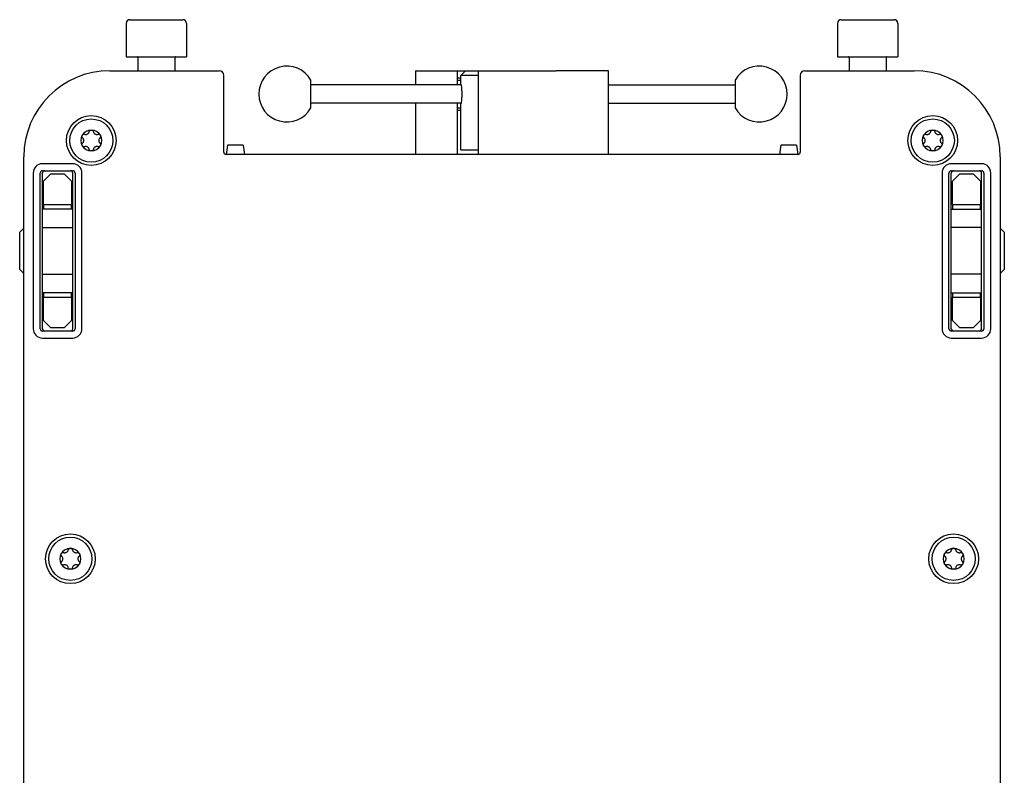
# Model space of a CAD drawing. Extents: x 1246 to 4096, y 1025 to 3267.
# Tile 34 of 44: x 2132 to 2344, y 3104 to 3267. Entities that reach past the tile are written whole.
import ezdxf

# ---------------------------------------------------------------- set-up
doc = ezdxf.new("R2010")
doc.units = 0
doc.layers.add('KF_VIDA_L_BOTTOM', color=7, linetype='CONTINUOUS')

# ---------------------------------------------------------------- blocks, each defined once
blk = doc.blocks.new('KF_VIDA_L_BOTTOM')
at = {"layer": 'KF_VIDA_L_BOTTOM'}
for p, q in [((-82.2, 341), (-70.8, 341)), ((70.8, 341), (82.2, 341)), ((-83, 340.2), (-83, 333)), ((-70, 340.2), (-70, 333)), ((70, 340.2), (70, 333)), ((83, 340.2), (83, 333)), ((-83, 333), (-70, 333)), ((-80.5, 332.9), (-80.5, 330)), ((-72.5, 332.9), (-72.5, 330)), ((70, 333), (83, 333)), ((72.5, 332.9), (72.5, 330)), ((80.5, 332.9), (80.5, 330)), ((-86.5, 330), (-63, 330)), ((-62, 312.5), (-62, 329)), ((-20.75, 330), (-20.25, 330)), ((-20.75, 330), (-20.75, 327)), ((-20.25, 330), (-12.25, 330)), ((-12.25, 330), (-11.75, 330)), ((-11.75, 327), (-11.75, 330)), ((-11.75, 330), (-10, 330)), ((-11.75, 328.5), (-11, 328.5)), ((-10, 330), (-11, 329)), ((-7.25, 329), (-11, 329)), ((-11, 327.1), (-11, 329)), ((-10, 330), (-7.25, 330)), ((-7.25, 330), (-6.75, 330)), ((-7.25, 330), (-7.25, 312)), ((-6.75, 330), (9.5, 330)), ((20.75, 330), (9.5, 330)), ((20.75, 312), (20.75, 330)), ((62, 329), (62, 312.5)), ((63, 330), (86.5, 330)), ((-43.25, 322.01), (-43.25, 327.99)), ((-10.98, 327), (-43.25, 327)), ((-11.75, 328), (-11, 328)), ((20.75, 327), (47.98, 327)), ((47.98, 327.99), (47.98, 322.01)), ((-10.98, 323), (-43.25, 323)), ((-20.75, 323), (-20.75, 312)), ((-11.75, 312), (-11.75, 323)), ((-11.75, 322), (-11, 322)), ((-11, 313), (-11, 322.9)), ((20.75, 323), (47.98, 323)), ((-11.75, 321.5), (-11, 321.5)), ((-61.2, 314), (-61.49, 312)), ((-57.8, 314), (-61.2, 314)), ((-57.8, 314), (-57.51, 312)), ((57.8, 314), (57.51, 312)), ((61.2, 314), (57.8, 314)), ((61.2, 314), (61.49, 312)), ((-105, 53.5), (-105, 311.5)), ((61.5, 312), (-61.5, 312)), ((-11, 313), (-7.25, 313)), ((105, 311.5), (105, 53.5)), ((-94.5, 310), (-101, 310)), ((101, 310), (94.5, 310)), ((-103, 308), (-103, 274.5)), ((-101.5, 274.5), (-101.5, 308)), ((-101, 308.5), (-94.5, 308.5)), ((-101, 274.5), (-101, 308)), ((-100.75, 306.25), (-99.25, 307.75)), ((-96.25, 307.75), (-99.25, 307.75)), ((-96.25, 307.75), (-94.75, 306.25)), ((-94.5, 274.5), (-94.5, 308)), ((-94, 308), (-94, 274.5)), ((-92.5, 274.5), (-92.5, 308)), ((92.5, 308), (92.5, 274.5)), ((94, 274.5), (94, 308)), ((94.5, 308.5), (101, 308.5)), ((94.5, 274.5), (94.5, 308)), ((94.75, 306.25), (96.25, 307.75)), ((99.25, 307.75), (96.25, 307.75)), ((99.25, 307.75), (100.75, 306.25)), ((101, 274.5), (101, 308)), ((101.5, 308), (101.5, 274.5)), ((103, 274.5), (103, 308)), ((-100.75, 301.25), (-100.75, 306.25)), ((-94.75, 306.25), (-94.75, 301.25)), ((94.75, 301.25), (94.75, 306.25)), ((100.75, 306.25), (100.75, 301.25)), ((-100.75, 301.25), (-100.75, 300.25)), ((-100.75, 301.25), (-94.75, 301.25)), ((-94.75, 300.25), (-94.75, 301.25)), ((94.75, 301.25), (94.75, 300.25)), ((94.75, 301.25), (100.75, 301.25)), ((100.75, 300.25), (100.75, 301.25)), ((-94.5, 300.25), (-101, 300.25)), ((94.5, 300.25), (101, 300.25)), ((-105.9, 295.25), (-105, 296.15)), ((-105.9, 287.25), (-105.9, 295.25)), ((-101, 296.25), (-94.5, 296.25)), ((101, 296.25), (94.5, 296.25)), ((105.9, 295.25), (105, 296.15)), ((105.9, 295.25), (105.9, 287.25)), ((-105.9, 287.25), (-105, 286.35)), ((-101, 286.25), (-94.5, 286.25)), ((101, 286.25), (94.5, 286.25)), ((105.9, 287.25), (105, 286.35)), ((-94.5, 282.25), (-101, 282.25)), ((-100.75, 282.25), (-100.75, 281.25)), ((-94.75, 281.25), (-94.75, 282.25)), ((94.5, 282.25), (101, 282.25)), ((94.75, 282.25), (94.75, 281.25)), ((100.75, 281.25), (100.75, 282.25)), ((-100.75, 276.25), (-100.75, 281.25)), ((-94.75, 281.25), (-100.75, 281.25)), ((-94.75, 281.25), (-94.75, 276.25)), ((94.75, 276.25), (94.75, 281.25)), ((100.75, 281.25), (94.75, 281.25)), ((100.75, 281.25), (100.75, 276.25)), ((-99.25, 274.75), (-100.75, 276.25)), ((-94.75, 276.25), (-96.25, 274.75)), ((96.25, 274.75), (94.75, 276.25)), ((100.75, 276.25), (99.25, 274.75)), ((-94.5, 274), (-101, 274)), ((-99.25, 274.75), (-96.25, 274.75)), ((101, 274), (94.5, 274)), ((96.25, 274.75), (99.25, 274.75)), ((-101, 272.5), (-94.5, 272.5)), ((94.5, 272.5), (101, 272.5))]:
    blk.add_line(p, q, dxfattribs=at)
for centre, radius in [((-90.5, 315), 5.35), ((90.5, 315), 5.35), ((-90.5, 315), 4.65), ((90.5, 315), 4.65), ((-95, 225), 5.35), ((-95, 225), 4.65), ((95, 225), 5.35), ((95, 225), 4.65)]:
    blk.add_circle(centre, radius, dxfattribs=at)
for centre, radius, start, end in [((-82.2, 340.2), 0.8, 90, 180), ((-70.8, 340.2), 0.8, 0, 90), ((70.8, 340.2), 0.8, 90, 180), ((82.2, 340.2), 0.8, 0, 90), ((-80.6, 332.9), 0.1, 0, 90), ((-72.4, 332.9), 0.1, 90, 180), ((72.4, 332.9), 0.1, 0, 90), ((80.6, 332.9), 0.1, 90, 180), ((-48.45, 325), 6, 29.9264, 330.0736), ((53.18, 325), 6, 209.9264, 150.0736), ((-86.5, 311.5), 18.5, 90, 180), ((-63, 329), 1, 0, 90), ((63, 329), 1, 90, 180), ((86.5, 311.5), 18.5, 0, 90), ((-90.5, 315), 2.25, 150, 210), ((-90.5, 315), 2.25, 90, 150), ((-90.5, 315), 2.25, 30, 90), ((-90.5, 315), 2.25, 330, 30), ((90.5, 315), 2.25, 150, 210), ((90.5, 315), 2.25, 90, 150), ((90.5, 315), 2.25, 30, 90), ((90.5, 315), 2.25, 330, 30), ((-90.5, 315), 2.25, 210, 270), ((-90.5, 315), 2.25, 270, 330), ((90.5, 315), 2.25, 210, 270), ((90.5, 315), 2.25, 270, 330), ((-61.5, 312.5), 0.5, 180, 270), ((61.5, 312.5), 0.5, 270, 0), ((-101, 308), 2, 90, 180), ((-94.5, 308), 2, 0, 90), ((94.5, 308), 2, 90, 180), ((101, 308), 2, 0, 90), ((-101, 308), 0.5, 90, 180), ((-100.5, 308), 0.5, 90, 180), ((-95, 308), 0.5, 0, 90), ((-94.5, 308), 0.5, 0, 90), ((94.5, 308), 0.5, 90, 180), ((95, 308), 0.5, 90, 180), ((100.5, 308), 0.5, 0, 90), ((101, 308), 0.5, 0, 90), ((-101, 274.5), 2, 180, 270), ((-101, 274.5), 0.5, 180, 270), ((-100.5, 274.5), 0.5, 180, 270), ((-95, 274.5), 0.5, 270, 0), ((-94.5, 274.5), 2, 270, 0), ((-94.5, 274.5), 0.5, 270, 0), ((94.5, 274.5), 2, 180, 270), ((94.5, 274.5), 0.5, 180, 270), ((95, 274.5), 0.5, 180, 270), ((100.5, 274.5), 0.5, 270, 0), ((101, 274.5), 2, 270, 0), ((101, 274.5), 0.5, 270, 0), ((-95, 225), 2.25, 90, 150), ((-95, 225), 2.25, 30, 90), ((95, 225), 2.25, 90, 150), ((95, 225), 2.25, 30, 90), ((-95, 225), 2.25, 150, 210), ((-95, 225), 2.25, 330, 30), ((95, 225), 2.25, 150, 210), ((95, 225), 2.25, 330, 30), ((-95, 225), 2.25, 210, 270), ((-95, 225), 2.25, 270, 330), ((95, 225), 2.25, 210, 270), ((95, 225), 2.25, 270, 330)]:
    blk.add_arc(centre, radius, start, end, dxfattribs=at)
for points, knots in [([(-11, 327.1), (-11, 327.1), (-10.99, 327.05), (-10.95, 326.83), (-10.92, 326.67), (-10.87, 326.3), (-10.85, 326.06), (-10.81, 325.55), (-10.8, 325.26), (-10.8, 324.74), (-10.81, 324.45), (-10.85, 323.94), (-10.87, 323.7), (-10.92, 323.33), (-10.95, 323.17), (-10.99, 322.95), (-11, 322.9), (-11, 322.9)], [0.3172557, 0.3172557, 0.3172557, 0.3172557, 0.3965678, 0.3965678, 0.4758799, 0.4758799, 0.5551956, 0.5551956, 0.6345114, 0.6345114, 0.7138272, 0.7138272, 0.7931429, 0.7931429, 0.872455, 0.872455, 0.9517671, 0.9517671, 0.9517671, 0.9517671]), ([(-92.37, 315.57), (-92.41, 315.62), (-92.45, 315.67), (-92.5, 315.79), (-92.51, 315.86), (-92.5, 316), (-92.48, 316.07), (-92.45, 316.12)], [0.02399046, 0.02399046, 0.02399046, 0.02399046, 0.04437768, 0.04437768, 0.06481415, 0.06481415, 0.08525062, 0.08525062, 0.08525062, 0.08525062]), ([(-92.45, 316.12), (-92.41, 316.18), (-92.36, 316.24), (-92.25, 316.31), (-92.18, 316.34), (-92.06, 316.35), (-91.99, 316.35), (-91.93, 316.33)], [0.08525062, 0.08525062, 0.08525062, 0.08525062, 0.10568709, 0.10568709, 0.12612356, 0.12612356, 0.14651078, 0.14651078, 0.14651078, 0.14651078]), ([(-91.93, 316.33), (-91.87, 316.31), (-91.81, 316.3), (-91.68, 316.3), (-91.61, 316.3), (-91.45, 316.34), (-91.38, 316.37), (-91.24, 316.44), (-91.18, 316.49), (-91.07, 316.61), (-91.03, 316.67), (-90.97, 316.79), (-90.95, 316.85), (-90.94, 316.9)], [0.0360597, 0.0360597, 0.0360597, 0.0360597, 0.0550718, 0.0550718, 0.077902, 0.077902, 0.1007321, 0.1007321, 0.1235623, 0.1235623, 0.1463925, 0.1463925, 0.1654046, 0.1654046, 0.1654046, 0.1654046]), ([(-90.94, 316.9), (-90.92, 316.97), (-90.89, 317.03), (-90.82, 317.13), (-90.76, 317.17), (-90.64, 317.23), (-90.57, 317.25), (-90.5, 317.25)], [0.02399046, 0.02399046, 0.02399046, 0.02399046, 0.04437768, 0.04437768, 0.06481415, 0.06481415, 0.08525062, 0.08525062, 0.08525062, 0.08525062]), ([(-90.5, 317.25), (-90.43, 317.25), (-90.36, 317.23), (-90.24, 317.17), (-90.18, 317.13), (-90.11, 317.03), (-90.08, 316.97), (-90.06, 316.9)], [0.08525062, 0.08525062, 0.08525062, 0.08525062, 0.10568709, 0.10568709, 0.12612356, 0.12612356, 0.14651078, 0.14651078, 0.14651078, 0.14651078]), ([(-90.06, 316.9), (-90.05, 316.85), (-90.03, 316.79), (-89.97, 316.67), (-89.93, 316.61), (-89.82, 316.49), (-89.76, 316.44), (-89.62, 316.37), (-89.55, 316.34), (-89.39, 316.3), (-89.32, 316.3), (-89.19, 316.3), (-89.13, 316.31), (-89.07, 316.33)], [0.0360597, 0.0360597, 0.0360597, 0.0360597, 0.0550718, 0.0550718, 0.077902, 0.077902, 0.1007321, 0.1007321, 0.1235623, 0.1235623, 0.1463925, 0.1463925, 0.1654046, 0.1654046, 0.1654046, 0.1654046]), ([(-89.07, 316.33), (-89.01, 316.35), (-88.94, 316.35), (-88.82, 316.34), (-88.75, 316.31), (-88.64, 316.24), (-88.59, 316.18), (-88.55, 316.12)], [0.02399046, 0.02399046, 0.02399046, 0.02399046, 0.04437768, 0.04437768, 0.06481415, 0.06481415, 0.08525062, 0.08525062, 0.08525062, 0.08525062]), ([(-88.55, 316.12), (-88.52, 316.07), (-88.5, 316), (-88.49, 315.86), (-88.5, 315.79), (-88.55, 315.67), (-88.59, 315.62), (-88.63, 315.57)], [0.08525062, 0.08525062, 0.08525062, 0.08525062, 0.10568709, 0.10568709, 0.12612356, 0.12612356, 0.14651078, 0.14651078, 0.14651078, 0.14651078]), ([(88.63, 315.57), (88.59, 315.62), (88.55, 315.67), (88.5, 315.79), (88.49, 315.86), (88.5, 316), (88.52, 316.07), (88.55, 316.12)], [0.02399046, 0.02399046, 0.02399046, 0.02399046, 0.04437768, 0.04437768, 0.06481415, 0.06481415, 0.08525062, 0.08525062, 0.08525062, 0.08525062]), ([(88.55, 316.12), (88.59, 316.18), (88.64, 316.24), (88.75, 316.31), (88.82, 316.34), (88.94, 316.35), (89.01, 316.35), (89.07, 316.33)], [0.08525062, 0.08525062, 0.08525062, 0.08525062, 0.10568709, 0.10568709, 0.12612356, 0.12612356, 0.14651078, 0.14651078, 0.14651078, 0.14651078]), ([(89.07, 316.33), (89.13, 316.31), (89.19, 316.3), (89.32, 316.3), (89.39, 316.3), (89.55, 316.34), (89.62, 316.37), (89.76, 316.44), (89.82, 316.49), (89.93, 316.61), (89.97, 316.67), (90.03, 316.79), (90.05, 316.85), (90.06, 316.9)], [0.0360597, 0.0360597, 0.0360597, 0.0360597, 0.0550718, 0.0550718, 0.077902, 0.077902, 0.1007321, 0.1007321, 0.1235623, 0.1235623, 0.1463925, 0.1463925, 0.1654046, 0.1654046, 0.1654046, 0.1654046]), ([(90.06, 316.9), (90.08, 316.97), (90.11, 317.03), (90.18, 317.13), (90.24, 317.17), (90.36, 317.23), (90.43, 317.25), (90.5, 317.25)], [0.02399046, 0.02399046, 0.02399046, 0.02399046, 0.04437768, 0.04437768, 0.06481415, 0.06481415, 0.08525062, 0.08525062, 0.08525062, 0.08525062]), ([(90.5, 317.25), (90.57, 317.25), (90.64, 317.23), (90.76, 317.17), (90.82, 317.13), (90.89, 317.03), (90.92, 316.97), (90.94, 316.9)], [0.08525062, 0.08525062, 0.08525062, 0.08525062, 0.10568709, 0.10568709, 0.12612356, 0.12612356, 0.14651078, 0.14651078, 0.14651078, 0.14651078]), ([(90.94, 316.9), (90.95, 316.85), (90.97, 316.79), (91.03, 316.67), (91.07, 316.61), (91.18, 316.49), (91.24, 316.44), (91.38, 316.37), (91.45, 316.34), (91.61, 316.3), (91.68, 316.3), (91.81, 316.3), (91.87, 316.31), (91.93, 316.33)], [0.0360597, 0.0360597, 0.0360597, 0.0360597, 0.0550718, 0.0550718, 0.077902, 0.077902, 0.1007321, 0.1007321, 0.1235623, 0.1235623, 0.1463925, 0.1463925, 0.1654046, 0.1654046, 0.1654046, 0.1654046]), ([(91.93, 316.33), (91.99, 316.35), (92.06, 316.35), (92.18, 316.34), (92.25, 316.31), (92.36, 316.24), (92.41, 316.18), (92.45, 316.12)], [0.02399046, 0.02399046, 0.02399046, 0.02399046, 0.04437768, 0.04437768, 0.06481415, 0.06481415, 0.08525062, 0.08525062, 0.08525062, 0.08525062]), ([(92.45, 316.12), (92.48, 316.07), (92.5, 316), (92.51, 315.86), (92.5, 315.79), (92.45, 315.67), (92.41, 315.62), (92.37, 315.57)], [0.08525062, 0.08525062, 0.08525062, 0.08525062, 0.10568709, 0.10568709, 0.12612356, 0.12612356, 0.14651078, 0.14651078, 0.14651078, 0.14651078]), ([(-92.45, 313.87), (-92.48, 313.93), (-92.5, 314), (-92.51, 314.14), (-92.5, 314.21), (-92.45, 314.33), (-92.41, 314.38), (-92.37, 314.43)], [0.08525062, 0.08525062, 0.08525062, 0.08525062, 0.10568709, 0.10568709, 0.12612356, 0.12612356, 0.14651078, 0.14651078, 0.14651078, 0.14651078]), ([(-91.93, 313.67), (-91.99, 313.65), (-92.06, 313.65), (-92.18, 313.66), (-92.25, 313.69), (-92.36, 313.76), (-92.41, 313.82), (-92.45, 313.87)], [0.02399046, 0.02399046, 0.02399046, 0.02399046, 0.04437768, 0.04437768, 0.06481415, 0.06481415, 0.08525062, 0.08525062, 0.08525062, 0.08525062]), ([(-92.37, 314.43), (-92.32, 314.47), (-92.29, 314.51), (-92.21, 314.62), (-92.18, 314.69), (-92.13, 314.84), (-92.12, 314.92), (-92.12, 315.08), (-92.13, 315.16), (-92.18, 315.31), (-92.21, 315.38), (-92.29, 315.49), (-92.32, 315.53), (-92.37, 315.57)], [0.0360597, 0.0360597, 0.0360597, 0.0360597, 0.0550718, 0.0550718, 0.077902, 0.077902, 0.1007321, 0.1007321, 0.1235623, 0.1235623, 0.1463925, 0.1463925, 0.1654046, 0.1654046, 0.1654046, 0.1654046]), ([(-90.94, 313.1), (-90.95, 313.15), (-90.97, 313.21), (-91.03, 313.33), (-91.07, 313.39), (-91.18, 313.51), (-91.24, 313.56), (-91.38, 313.63), (-91.45, 313.66), (-91.61, 313.7), (-91.68, 313.7), (-91.81, 313.7), (-91.87, 313.69), (-91.93, 313.67)], [0.0360597, 0.0360597, 0.0360597, 0.0360597, 0.0550718, 0.0550718, 0.077902, 0.077902, 0.1007321, 0.1007321, 0.1235623, 0.1235623, 0.1463925, 0.1463925, 0.1654046, 0.1654046, 0.1654046, 0.1654046]), ([(-89.07, 313.67), (-89.13, 313.69), (-89.19, 313.7), (-89.32, 313.7), (-89.39, 313.7), (-89.55, 313.66), (-89.62, 313.63), (-89.76, 313.56), (-89.82, 313.51), (-89.93, 313.39), (-89.97, 313.33), (-90.03, 313.21), (-90.05, 313.15), (-90.06, 313.1)], [0.0360597, 0.0360597, 0.0360597, 0.0360597, 0.0550718, 0.0550718, 0.077902, 0.077902, 0.1007321, 0.1007321, 0.1235623, 0.1235623, 0.1463925, 0.1463925, 0.1654046, 0.1654046, 0.1654046, 0.1654046]), ([(-88.55, 313.87), (-88.59, 313.82), (-88.64, 313.76), (-88.75, 313.69), (-88.82, 313.66), (-88.94, 313.65), (-89.01, 313.65), (-89.07, 313.67)], [0.08525062, 0.08525062, 0.08525062, 0.08525062, 0.10568709, 0.10568709, 0.12612356, 0.12612356, 0.14651078, 0.14651078, 0.14651078, 0.14651078]), ([(-88.63, 315.57), (-88.68, 315.53), (-88.71, 315.49), (-88.79, 315.38), (-88.82, 315.31), (-88.87, 315.16), (-88.88, 315.08), (-88.88, 314.92), (-88.87, 314.84), (-88.82, 314.69), (-88.79, 314.62), (-88.71, 314.51), (-88.68, 314.47), (-88.63, 314.43)], [0.0360597, 0.0360597, 0.0360597, 0.0360597, 0.0550718, 0.0550718, 0.077902, 0.077902, 0.1007321, 0.1007321, 0.1235623, 0.1235623, 0.1463925, 0.1463925, 0.1654046, 0.1654046, 0.1654046, 0.1654046]), ([(-88.63, 314.43), (-88.59, 314.38), (-88.55, 314.33), (-88.5, 314.21), (-88.49, 314.14), (-88.5, 314), (-88.52, 313.93), (-88.55, 313.87)], [0.02399046, 0.02399046, 0.02399046, 0.02399046, 0.04437768, 0.04437768, 0.06481415, 0.06481415, 0.08525062, 0.08525062, 0.08525062, 0.08525062]), ([(88.55, 313.87), (88.52, 313.93), (88.5, 314), (88.49, 314.14), (88.5, 314.21), (88.55, 314.33), (88.59, 314.38), (88.63, 314.43)], [0.08525062, 0.08525062, 0.08525062, 0.08525062, 0.10568709, 0.10568709, 0.12612356, 0.12612356, 0.14651078, 0.14651078, 0.14651078, 0.14651078]), ([(89.07, 313.67), (89.01, 313.65), (88.94, 313.65), (88.82, 313.66), (88.75, 313.69), (88.64, 313.76), (88.59, 313.82), (88.55, 313.87)], [0.02399046, 0.02399046, 0.02399046, 0.02399046, 0.04437768, 0.04437768, 0.06481415, 0.06481415, 0.08525062, 0.08525062, 0.08525062, 0.08525062]), ([(88.63, 314.43), (88.68, 314.47), (88.71, 314.51), (88.79, 314.62), (88.82, 314.69), (88.87, 314.84), (88.88, 314.92), (88.88, 315.08), (88.87, 315.16), (88.82, 315.31), (88.79, 315.38), (88.71, 315.49), (88.68, 315.53), (88.63, 315.57)], [0.0360597, 0.0360597, 0.0360597, 0.0360597, 0.0550718, 0.0550718, 0.077902, 0.077902, 0.1007321, 0.1007321, 0.1235623, 0.1235623, 0.1463925, 0.1463925, 0.1654046, 0.1654046, 0.1654046, 0.1654046]), ([(90.06, 313.1), (90.05, 313.15), (90.03, 313.21), (89.97, 313.33), (89.93, 313.39), (89.82, 313.51), (89.76, 313.56), (89.62, 313.63), (89.55, 313.66), (89.39, 313.7), (89.32, 313.7), (89.19, 313.7), (89.13, 313.69), (89.07, 313.67)], [0.0360597, 0.0360597, 0.0360597, 0.0360597, 0.0550718, 0.0550718, 0.077902, 0.077902, 0.1007321, 0.1007321, 0.1235623, 0.1235623, 0.1463925, 0.1463925, 0.1654046, 0.1654046, 0.1654046, 0.1654046]), ([(91.93, 313.67), (91.87, 313.69), (91.81, 313.7), (91.68, 313.7), (91.61, 313.7), (91.45, 313.66), (91.38, 313.63), (91.24, 313.56), (91.18, 313.51), (91.07, 313.39), (91.03, 313.33), (90.97, 313.21), (90.95, 313.15), (90.94, 313.1)], [0.0360597, 0.0360597, 0.0360597, 0.0360597, 0.0550718, 0.0550718, 0.077902, 0.077902, 0.1007321, 0.1007321, 0.1235623, 0.1235623, 0.1463925, 0.1463925, 0.1654046, 0.1654046, 0.1654046, 0.1654046]), ([(92.45, 313.87), (92.41, 313.82), (92.36, 313.76), (92.25, 313.69), (92.18, 313.66), (92.06, 313.65), (91.99, 313.65), (91.93, 313.67)], [0.08525062, 0.08525062, 0.08525062, 0.08525062, 0.10568709, 0.10568709, 0.12612356, 0.12612356, 0.14651078, 0.14651078, 0.14651078, 0.14651078]), ([(92.37, 315.57), (92.32, 315.53), (92.29, 315.49), (92.21, 315.38), (92.18, 315.31), (92.13, 315.16), (92.12, 315.08), (92.12, 314.92), (92.13, 314.84), (92.18, 314.69), (92.21, 314.62), (92.29, 314.51), (92.32, 314.47), (92.37, 314.43)], [0.0360597, 0.0360597, 0.0360597, 0.0360597, 0.0550718, 0.0550718, 0.077902, 0.077902, 0.1007321, 0.1007321, 0.1235623, 0.1235623, 0.1463925, 0.1463925, 0.1654046, 0.1654046, 0.1654046, 0.1654046]), ([(92.37, 314.43), (92.41, 314.38), (92.45, 314.33), (92.5, 314.21), (92.51, 314.14), (92.5, 314), (92.48, 313.93), (92.45, 313.87)], [0.02399046, 0.02399046, 0.02399046, 0.02399046, 0.04437768, 0.04437768, 0.06481415, 0.06481415, 0.08525062, 0.08525062, 0.08525062, 0.08525062]), ([(-90.5, 312.75), (-90.57, 312.75), (-90.64, 312.77), (-90.76, 312.83), (-90.82, 312.87), (-90.89, 312.97), (-90.92, 313.03), (-90.94, 313.1)], [0.08525062, 0.08525062, 0.08525062, 0.08525062, 0.10568709, 0.10568709, 0.12612356, 0.12612356, 0.14651078, 0.14651078, 0.14651078, 0.14651078]), ([(-90.06, 313.1), (-90.08, 313.03), (-90.11, 312.97), (-90.18, 312.87), (-90.24, 312.83), (-90.36, 312.77), (-90.43, 312.75), (-90.5, 312.75)], [0.02399046, 0.02399046, 0.02399046, 0.02399046, 0.04437768, 0.04437768, 0.06481415, 0.06481415, 0.08525062, 0.08525062, 0.08525062, 0.08525062]), ([(90.5, 312.75), (90.43, 312.75), (90.36, 312.77), (90.24, 312.83), (90.18, 312.87), (90.11, 312.97), (90.08, 313.03), (90.06, 313.1)], [0.08525062, 0.08525062, 0.08525062, 0.08525062, 0.10568709, 0.10568709, 0.12612356, 0.12612356, 0.14651078, 0.14651078, 0.14651078, 0.14651078]), ([(90.94, 313.1), (90.92, 313.03), (90.89, 312.97), (90.82, 312.87), (90.76, 312.83), (90.64, 312.77), (90.57, 312.75), (90.5, 312.75)], [0.02399046, 0.02399046, 0.02399046, 0.02399046, 0.04437768, 0.04437768, 0.06481415, 0.06481415, 0.08525062, 0.08525062, 0.08525062, 0.08525062]), ([(-96.43, 226.33), (-96.37, 226.31), (-96.31, 226.3), (-96.18, 226.3), (-96.11, 226.3), (-95.95, 226.34), (-95.88, 226.37), (-95.74, 226.44), (-95.68, 226.49), (-95.57, 226.61), (-95.53, 226.67), (-95.47, 226.79), (-95.45, 226.85), (-95.44, 226.9)], [0.0360597, 0.0360597, 0.0360597, 0.0360597, 0.0550718, 0.0550718, 0.077902, 0.077902, 0.1007321, 0.1007321, 0.1235623, 0.1235623, 0.1463925, 0.1463925, 0.1654046, 0.1654046, 0.1654046, 0.1654046]), ([(-95.44, 226.9), (-95.42, 226.97), (-95.39, 227.03), (-95.32, 227.13), (-95.26, 227.17), (-95.14, 227.23), (-95.07, 227.25), (-95, 227.25)], [0.02399046, 0.02399046, 0.02399046, 0.02399046, 0.04437768, 0.04437768, 0.06481415, 0.06481415, 0.08525062, 0.08525062, 0.08525062, 0.08525062]), ([(-95, 227.25), (-94.93, 227.25), (-94.86, 227.23), (-94.74, 227.17), (-94.68, 227.13), (-94.61, 227.03), (-94.58, 226.97), (-94.56, 226.9)], [0.08525062, 0.08525062, 0.08525062, 0.08525062, 0.10568709, 0.10568709, 0.12612356, 0.12612356, 0.14651078, 0.14651078, 0.14651078, 0.14651078]), ([(-94.56, 226.9), (-94.55, 226.85), (-94.53, 226.79), (-94.47, 226.67), (-94.43, 226.61), (-94.32, 226.49), (-94.26, 226.44), (-94.12, 226.37), (-94.05, 226.34), (-93.89, 226.3), (-93.82, 226.3), (-93.69, 226.3), (-93.63, 226.31), (-93.57, 226.33)], [0.0360597, 0.0360597, 0.0360597, 0.0360597, 0.0550718, 0.0550718, 0.077902, 0.077902, 0.1007321, 0.1007321, 0.1235623, 0.1235623, 0.1463925, 0.1463925, 0.1654046, 0.1654046, 0.1654046, 0.1654046]), ([(93.57, 226.33), (93.63, 226.31), (93.69, 226.3), (93.82, 226.3), (93.89, 226.3), (94.05, 226.34), (94.12, 226.37), (94.26, 226.44), (94.32, 226.49), (94.43, 226.61), (94.47, 226.67), (94.53, 226.79), (94.55, 226.85), (94.56, 226.9)], [0.0360597, 0.0360597, 0.0360597, 0.0360597, 0.0550718, 0.0550718, 0.077902, 0.077902, 0.1007321, 0.1007321, 0.1235623, 0.1235623, 0.1463925, 0.1463925, 0.1654046, 0.1654046, 0.1654046, 0.1654046]), ([(94.56, 226.9), (94.58, 226.97), (94.61, 227.03), (94.68, 227.13), (94.74, 227.17), (94.86, 227.23), (94.93, 227.25), (95, 227.25)], [0.02399046, 0.02399046, 0.02399046, 0.02399046, 0.04437768, 0.04437768, 0.06481415, 0.06481415, 0.08525062, 0.08525062, 0.08525062, 0.08525062]), ([(95, 227.25), (95.07, 227.25), (95.14, 227.23), (95.26, 227.17), (95.32, 227.13), (95.39, 227.03), (95.42, 226.97), (95.44, 226.9)], [0.08525062, 0.08525062, 0.08525062, 0.08525062, 0.10568709, 0.10568709, 0.12612356, 0.12612356, 0.14651078, 0.14651078, 0.14651078, 0.14651078]), ([(95.44, 226.9), (95.45, 226.85), (95.47, 226.79), (95.53, 226.67), (95.57, 226.61), (95.68, 226.49), (95.74, 226.44), (95.88, 226.37), (95.95, 226.34), (96.11, 226.3), (96.18, 226.3), (96.31, 226.3), (96.37, 226.31), (96.43, 226.33)], [0.0360597, 0.0360597, 0.0360597, 0.0360597, 0.0550718, 0.0550718, 0.077902, 0.077902, 0.1007321, 0.1007321, 0.1235623, 0.1235623, 0.1463925, 0.1463925, 0.1654046, 0.1654046, 0.1654046, 0.1654046]), ([(-96.87, 225.57), (-96.91, 225.62), (-96.95, 225.67), (-97, 225.79), (-97.01, 225.86), (-97, 226), (-96.98, 226.07), (-96.95, 226.12)], [0.02399046, 0.02399046, 0.02399046, 0.02399046, 0.04437768, 0.04437768, 0.06481415, 0.06481415, 0.08525062, 0.08525062, 0.08525062, 0.08525062]), ([(-96.95, 226.12), (-96.91, 226.18), (-96.86, 226.24), (-96.75, 226.31), (-96.68, 226.34), (-96.56, 226.35), (-96.49, 226.35), (-96.43, 226.33)], [0.08525062, 0.08525062, 0.08525062, 0.08525062, 0.10568709, 0.10568709, 0.12612356, 0.12612356, 0.14651078, 0.14651078, 0.14651078, 0.14651078]), ([(-96.87, 224.43), (-96.82, 224.47), (-96.79, 224.51), (-96.71, 224.62), (-96.68, 224.69), (-96.63, 224.84), (-96.62, 224.92), (-96.62, 225.08), (-96.63, 225.16), (-96.68, 225.31), (-96.71, 225.38), (-96.79, 225.49), (-96.82, 225.53), (-96.87, 225.57)], [0.0360597, 0.0360597, 0.0360597, 0.0360597, 0.0550718, 0.0550718, 0.077902, 0.077902, 0.1007321, 0.1007321, 0.1235623, 0.1235623, 0.1463925, 0.1463925, 0.1654046, 0.1654046, 0.1654046, 0.1654046]), ([(-93.57, 226.33), (-93.51, 226.35), (-93.44, 226.35), (-93.32, 226.34), (-93.25, 226.31), (-93.14, 226.24), (-93.09, 226.18), (-93.05, 226.12)], [0.02399046, 0.02399046, 0.02399046, 0.02399046, 0.04437768, 0.04437768, 0.06481415, 0.06481415, 0.08525062, 0.08525062, 0.08525062, 0.08525062]), ([(-93.13, 225.57), (-93.18, 225.53), (-93.21, 225.49), (-93.29, 225.38), (-93.32, 225.31), (-93.37, 225.16), (-93.38, 225.08), (-93.38, 224.92), (-93.37, 224.84), (-93.32, 224.69), (-93.29, 224.62), (-93.21, 224.51), (-93.18, 224.47), (-93.13, 224.43)], [0.0360597, 0.0360597, 0.0360597, 0.0360597, 0.0550718, 0.0550718, 0.077902, 0.077902, 0.1007321, 0.1007321, 0.1235623, 0.1235623, 0.1463925, 0.1463925, 0.1654046, 0.1654046, 0.1654046, 0.1654046]), ([(-93.05, 226.12), (-93.02, 226.07), (-93, 226), (-92.99, 225.86), (-93, 225.79), (-93.05, 225.67), (-93.09, 225.62), (-93.13, 225.57)], [0.08525062, 0.08525062, 0.08525062, 0.08525062, 0.10568709, 0.10568709, 0.12612356, 0.12612356, 0.14651078, 0.14651078, 0.14651078, 0.14651078]), ([(93.13, 225.57), (93.09, 225.62), (93.05, 225.67), (93, 225.79), (92.99, 225.86), (93, 226), (93.02, 226.07), (93.05, 226.12)], [0.02399046, 0.02399046, 0.02399046, 0.02399046, 0.04437768, 0.04437768, 0.06481415, 0.06481415, 0.08525062, 0.08525062, 0.08525062, 0.08525062]), ([(93.05, 226.12), (93.09, 226.18), (93.14, 226.24), (93.25, 226.31), (93.32, 226.34), (93.44, 226.35), (93.51, 226.35), (93.57, 226.33)], [0.08525062, 0.08525062, 0.08525062, 0.08525062, 0.10568709, 0.10568709, 0.12612356, 0.12612356, 0.14651078, 0.14651078, 0.14651078, 0.14651078]), ([(93.13, 224.43), (93.18, 224.47), (93.21, 224.51), (93.29, 224.62), (93.32, 224.69), (93.37, 224.84), (93.38, 224.92), (93.38, 225.08), (93.37, 225.16), (93.32, 225.31), (93.29, 225.38), (93.21, 225.49), (93.18, 225.53), (93.13, 225.57)], [0.0360597, 0.0360597, 0.0360597, 0.0360597, 0.0550718, 0.0550718, 0.077902, 0.077902, 0.1007321, 0.1007321, 0.1235623, 0.1235623, 0.1463925, 0.1463925, 0.1654046, 0.1654046, 0.1654046, 0.1654046]), ([(96.43, 226.33), (96.49, 226.35), (96.56, 226.35), (96.68, 226.34), (96.75, 226.31), (96.86, 226.24), (96.91, 226.18), (96.95, 226.12)], [0.02399046, 0.02399046, 0.02399046, 0.02399046, 0.04437768, 0.04437768, 0.06481415, 0.06481415, 0.08525062, 0.08525062, 0.08525062, 0.08525062]), ([(96.87, 225.57), (96.82, 225.53), (96.79, 225.49), (96.71, 225.38), (96.68, 225.31), (96.63, 225.16), (96.62, 225.08), (96.62, 224.92), (96.63, 224.84), (96.68, 224.69), (96.71, 224.62), (96.79, 224.51), (96.82, 224.47), (96.87, 224.43)], [0.0360597, 0.0360597, 0.0360597, 0.0360597, 0.0550718, 0.0550718, 0.077902, 0.077902, 0.1007321, 0.1007321, 0.1235623, 0.1235623, 0.1463925, 0.1463925, 0.1654046, 0.1654046, 0.1654046, 0.1654046]), ([(96.95, 226.12), (96.98, 226.07), (97, 226), (97.01, 225.86), (97, 225.79), (96.95, 225.67), (96.91, 225.62), (96.87, 225.57)], [0.08525062, 0.08525062, 0.08525062, 0.08525062, 0.10568709, 0.10568709, 0.12612356, 0.12612356, 0.14651078, 0.14651078, 0.14651078, 0.14651078]), ([(-96.95, 223.87), (-96.98, 223.93), (-97, 224), (-97.01, 224.14), (-97, 224.21), (-96.95, 224.33), (-96.91, 224.38), (-96.87, 224.43)], [0.08525062, 0.08525062, 0.08525062, 0.08525062, 0.10568709, 0.10568709, 0.12612356, 0.12612356, 0.14651078, 0.14651078, 0.14651078, 0.14651078]), ([(-96.43, 223.67), (-96.49, 223.65), (-96.56, 223.65), (-96.68, 223.66), (-96.75, 223.69), (-96.86, 223.76), (-96.91, 223.82), (-96.95, 223.87)], [0.02399046, 0.02399046, 0.02399046, 0.02399046, 0.04437768, 0.04437768, 0.06481415, 0.06481415, 0.08525062, 0.08525062, 0.08525062, 0.08525062]), ([(-95.44, 223.1), (-95.45, 223.15), (-95.47, 223.21), (-95.53, 223.33), (-95.57, 223.39), (-95.68, 223.51), (-95.74, 223.56), (-95.88, 223.63), (-95.95, 223.66), (-96.11, 223.7), (-96.18, 223.7), (-96.31, 223.7), (-96.37, 223.69), (-96.43, 223.67)], [0.0360597, 0.0360597, 0.0360597, 0.0360597, 0.0550718, 0.0550718, 0.077902, 0.077902, 0.1007321, 0.1007321, 0.1235623, 0.1235623, 0.1463925, 0.1463925, 0.1654046, 0.1654046, 0.1654046, 0.1654046]), ([(-95, 222.75), (-95.07, 222.75), (-95.14, 222.77), (-95.26, 222.83), (-95.32, 222.87), (-95.39, 222.97), (-95.42, 223.03), (-95.44, 223.1)], [0.08525062, 0.08525062, 0.08525062, 0.08525062, 0.10568709, 0.10568709, 0.12612356, 0.12612356, 0.14651078, 0.14651078, 0.14651078, 0.14651078]), ([(-94.56, 223.1), (-94.58, 223.03), (-94.61, 222.97), (-94.68, 222.87), (-94.74, 222.83), (-94.86, 222.77), (-94.93, 222.75), (-95, 222.75)], [0.02399046, 0.02399046, 0.02399046, 0.02399046, 0.04437768, 0.04437768, 0.06481415, 0.06481415, 0.08525062, 0.08525062, 0.08525062, 0.08525062]), ([(-93.57, 223.67), (-93.63, 223.69), (-93.69, 223.7), (-93.82, 223.7), (-93.89, 223.7), (-94.05, 223.66), (-94.12, 223.63), (-94.26, 223.56), (-94.32, 223.51), (-94.43, 223.39), (-94.47, 223.33), (-94.53, 223.21), (-94.55, 223.15), (-94.56, 223.1)], [0.0360597, 0.0360597, 0.0360597, 0.0360597, 0.0550718, 0.0550718, 0.077902, 0.077902, 0.1007321, 0.1007321, 0.1235623, 0.1235623, 0.1463925, 0.1463925, 0.1654046, 0.1654046, 0.1654046, 0.1654046]), ([(-93.05, 223.87), (-93.09, 223.82), (-93.14, 223.76), (-93.25, 223.69), (-93.32, 223.66), (-93.44, 223.65), (-93.51, 223.65), (-93.57, 223.67)], [0.08525062, 0.08525062, 0.08525062, 0.08525062, 0.10568709, 0.10568709, 0.12612356, 0.12612356, 0.14651078, 0.14651078, 0.14651078, 0.14651078]), ([(-93.13, 224.43), (-93.09, 224.38), (-93.05, 224.33), (-93, 224.21), (-92.99, 224.14), (-93, 224), (-93.02, 223.93), (-93.05, 223.87)], [0.02399046, 0.02399046, 0.02399046, 0.02399046, 0.04437768, 0.04437768, 0.06481415, 0.06481415, 0.08525062, 0.08525062, 0.08525062, 0.08525062]), ([(93.05, 223.87), (93.02, 223.93), (93, 224), (92.99, 224.14), (93, 224.21), (93.05, 224.33), (93.09, 224.38), (93.13, 224.43)], [0.08525062, 0.08525062, 0.08525062, 0.08525062, 0.10568709, 0.10568709, 0.12612356, 0.12612356, 0.14651078, 0.14651078, 0.14651078, 0.14651078]), ([(93.57, 223.67), (93.51, 223.65), (93.44, 223.65), (93.32, 223.66), (93.25, 223.69), (93.14, 223.76), (93.09, 223.82), (93.05, 223.87)], [0.02399046, 0.02399046, 0.02399046, 0.02399046, 0.04437768, 0.04437768, 0.06481415, 0.06481415, 0.08525062, 0.08525062, 0.08525062, 0.08525062]), ([(94.56, 223.1), (94.55, 223.15), (94.53, 223.21), (94.47, 223.33), (94.43, 223.39), (94.32, 223.51), (94.26, 223.56), (94.12, 223.63), (94.05, 223.66), (93.89, 223.7), (93.82, 223.7), (93.69, 223.7), (93.63, 223.69), (93.57, 223.67)], [0.0360597, 0.0360597, 0.0360597, 0.0360597, 0.0550718, 0.0550718, 0.077902, 0.077902, 0.1007321, 0.1007321, 0.1235623, 0.1235623, 0.1463925, 0.1463925, 0.1654046, 0.1654046, 0.1654046, 0.1654046]), ([(95, 222.75), (94.93, 222.75), (94.86, 222.77), (94.74, 222.83), (94.68, 222.87), (94.61, 222.97), (94.58, 223.03), (94.56, 223.1)], [0.08525062, 0.08525062, 0.08525062, 0.08525062, 0.10568709, 0.10568709, 0.12612356, 0.12612356, 0.14651078, 0.14651078, 0.14651078, 0.14651078]), ([(95.44, 223.1), (95.42, 223.03), (95.39, 222.97), (95.32, 222.87), (95.26, 222.83), (95.14, 222.77), (95.07, 222.75), (95, 222.75)], [0.02399046, 0.02399046, 0.02399046, 0.02399046, 0.04437768, 0.04437768, 0.06481415, 0.06481415, 0.08525062, 0.08525062, 0.08525062, 0.08525062]), ([(96.43, 223.67), (96.37, 223.69), (96.31, 223.7), (96.18, 223.7), (96.11, 223.7), (95.95, 223.66), (95.88, 223.63), (95.74, 223.56), (95.68, 223.51), (95.57, 223.39), (95.53, 223.33), (95.47, 223.21), (95.45, 223.15), (95.44, 223.1)], [0.0360597, 0.0360597, 0.0360597, 0.0360597, 0.0550718, 0.0550718, 0.077902, 0.077902, 0.1007321, 0.1007321, 0.1235623, 0.1235623, 0.1463925, 0.1463925, 0.1654046, 0.1654046, 0.1654046, 0.1654046]), ([(96.95, 223.87), (96.91, 223.82), (96.86, 223.76), (96.75, 223.69), (96.68, 223.66), (96.56, 223.65), (96.49, 223.65), (96.43, 223.67)], [0.08525062, 0.08525062, 0.08525062, 0.08525062, 0.10568709, 0.10568709, 0.12612356, 0.12612356, 0.14651078, 0.14651078, 0.14651078, 0.14651078]), ([(96.87, 224.43), (96.91, 224.38), (96.95, 224.33), (97, 224.21), (97.01, 224.14), (97, 224), (96.98, 223.93), (96.95, 223.87)], [0.02399046, 0.02399046, 0.02399046, 0.02399046, 0.04437768, 0.04437768, 0.06481415, 0.06481415, 0.08525062, 0.08525062, 0.08525062, 0.08525062])]:
    blk.add_open_spline(points, degree=3, knots=knots, dxfattribs=at)

msp = doc.modelspace()

# ---------------------------------------------------------------- block references
at = {"layer": 'KF_VIDA_L_BOTTOM'}
msp.add_blockref('KF_VIDA_L_BOTTOM', (2237.66, 2925.7), dxfattribs=at)

doc.saveas('drawing.dxf')
